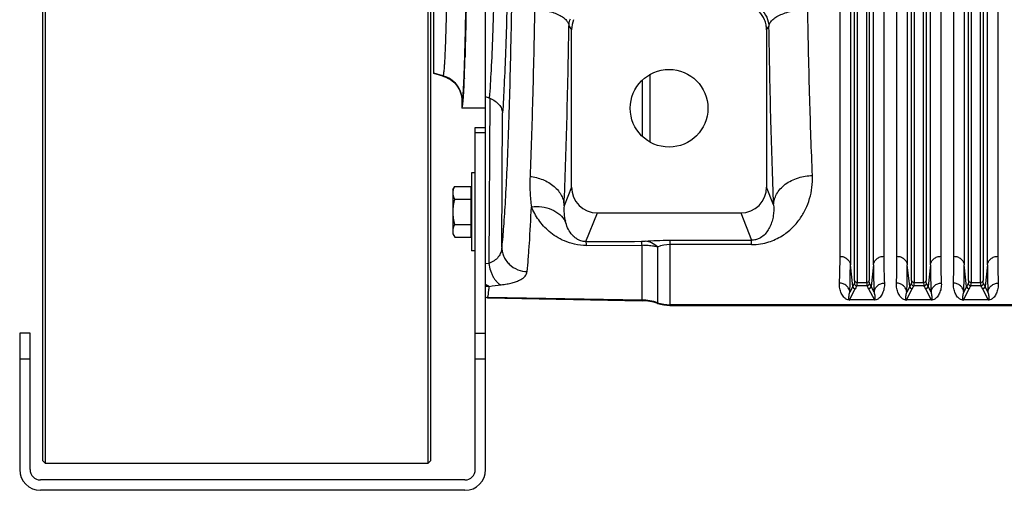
# Model space of a CAD drawing. Extents: x -3157 to 1181, y 8 to 2342.
# Tile 43 of 75: x -2144 to -1764, y 1797 to 1978. Entities that reach past the tile are written whole.
import ezdxf

# ---------------------------------------------------------------- set-up
doc = ezdxf.new("R2010")
doc.units = 0
doc.header["$LTSCALE"] = 65.395
doc.layers.get('0').update_dxf_attribs({"linetype": 'CONTINUOUS'})

msp = doc.modelspace()

# ---------------------------------------------------------------- linework, layer by layer
at = {"color": 7, "linetype": 'CONTINUOUS'}
for p, q in [((-2135.41, 2330), (-2135.41, 1808)), ((-2134.41, 2331), (-2134.41, 1807)), ((-1986.41, 1807), (-1986.41, 2331)), ((-1985.41, 1808), (-1985.41, 2330)), ((-1968.21, 1804.5), (-1968.21, 1936.5)), ((-1968.21, 1936.5), (-1964.21, 1936.5)), ((-1964.21, 1875.36), (-1964.21, 1876.07)), ((-1964.21, 1804.5), (-1964.21, 1871.94)), ((-2144.21, 1857.17), (-2144.21, 1804.5)), ((-2140.21, 1857.17), (-2144.21, 1857.17)), ((-2140.21, 1804.5), (-2140.21, 1857.17)), ((-1968.21, 1857.17), (-1964.21, 1857.17)), ((-2135.41, 1808), (-2134.41, 1807)), ((-2134.41, 1807), (-1986.41, 1807)), ((-1985.41, 1808), (-1986.41, 1807)), ((-1972.21, 1800.5), (-2136.21, 1800.5)), ((-1972.21, 1796.5), (-2136.21, 1796.5))]:
    msp.add_line(p, q, dxfattribs=at)
at = {"color": 6, "linetype": 'CONTINUOUS'}
for p, q in [((-1964.21, 1876.07), (-1964.21, 2261.93)), ((-1984.21, 1957.35), (-1984.21, 2180.65)), ((-1931.03, 1913.57), (-1931.03, 1974.27)), ((-1855.68, 1974.27), (-1855.68, 1913.57)), ((-1980.76, 1956.43), (-1984.21, 1957.35)), ((-1973.36, 1946.77), (-1973.36, 1944.01)), ((-1964.21, 1944), (-1973.36, 1944)), ((-1969.71, 1919), (-1969.71, 1889)), ((-1968.21, 1919), (-1969.71, 1919)), ((-1976.91, 1912.5), (-1976.15, 1913.82)), ((-1976.15, 1913.82), (-1969.91, 1913.82)), ((-1976.91, 1912.5), (-1976.91, 1895.5)), ((-1976.15, 1908.91), (-1969.91, 1908.91)), ((-1921.06, 1903.56), (-1865.66, 1903.56)), ((-1976.15, 1899.09), (-1969.91, 1899.09)), ((-1976.91, 1895.5), (-1976.15, 1894.19)), ((-1976.15, 1894.19), (-1969.91, 1894.19)), ((-1925.2, 1891.01), (-1903.8, 1891.08)), ((-1968.21, 1889), (-1969.71, 1889)), ((-1964.21, 1871.94), (-1964.21, 1875.36)), ((-1963.54, 1870.74), (-1903.8, 1869.7)), ((-1893, 1867.88), (-1622.36, 1867.88))]:
    msp.add_line(p, q, dxfattribs=at)
at = {"color": 2, "linetype": 'CONTINUOUS'}
for p, q in [((-1827.31, 1886.83), (-1827.31, 2009.79)), ((-1810.4, 2009.79), (-1810.4, 1886.83)), ((-1805.31, 1886.83), (-1805.31, 2009.79)), ((-1788.4, 2009.79), (-1788.4, 1886.83)), ((-1783.31, 1886.83), (-1783.31, 2009.79)), ((-1766.4, 2009.79), (-1766.4, 1886.83)), ((-1972.44, 1955.47), (-1972.44, 1955.59)), ((-1900.61, 1930.87), (-1900.61, 1957.13)), ((-1969.91, 1913.82), (-1969.91, 1894.19)), ((-1963.54, 1870.74), (-1963.42, 1870.98)), ((-1814.06, 1869.97), (-1823.66, 1869.97)), ((-1823.66, 1869.97), (-1823.66, 1869.94)), ((-1814.06, 1869.94), (-1814.06, 1869.97)), ((-1792.06, 1869.97), (-1801.66, 1869.97)), ((-1801.66, 1869.97), (-1801.66, 1869.94)), ((-1792.06, 1869.94), (-1792.06, 1869.97)), ((-1770.06, 1869.97), (-1779.66, 1869.97)), ((-1779.66, 1869.97), (-1779.66, 1869.94)), ((-1770.06, 1869.94), (-1770.06, 1869.97))]:
    msp.add_line(p, q, dxfattribs=at)
at = {"color": 9, "linetype": 'CONTINUOUS'}
for p, q in [((-1823.33, 2008.73), (-1823.33, 1883.57)), ((-1814.38, 1883.57), (-1814.38, 2008.73)), ((-1801.33, 2008.73), (-1801.33, 1883.57)), ((-1792.38, 1883.57), (-1792.38, 2008.73)), ((-1779.33, 2008.73), (-1779.33, 1883.57)), ((-1770.38, 1883.57), (-1770.38, 2008.73)), ((-1821.7, 1877.51), (-1821.7, 2002.79)), ((-1820.7, 2002.52), (-1820.7, 1876.73)), ((-1817.01, 1876.73), (-1817.01, 2002.52)), ((-1816.02, 2002.79), (-1816.02, 1877.51)), ((-1799.7, 1877.51), (-1799.7, 2002.79)), ((-1798.7, 2002.52), (-1798.7, 1876.73)), ((-1795.01, 1876.73), (-1795.01, 2002.52)), ((-1794.02, 2002.79), (-1794.02, 1877.51)), ((-1777.7, 1877.51), (-1777.7, 2002.79)), ((-1776.7, 2002.52), (-1776.7, 1876.73)), ((-1773.01, 1876.73), (-1773.01, 2002.52)), ((-1772.02, 2002.79), (-1772.02, 1877.51)), ((-1932.03, 1975.77), (-1931.03, 1974.27)), ((-1855.68, 1974.27), (-1854.78, 1975.62)), ((-1972.27, 1963.79), (-1972.26, 1963.87)), ((-1980.7, 1956.55), (-1984.21, 1957.49)), ((-1980.7, 1956.55), (-1980.76, 1956.43)), ((-1903.8, 1954.77), (-1903.8, 1933.23)), ((-1962.64, 1947.85), (-1963.04, 1884.06)), ((-1973.36, 1946.77), (-1973.29, 1946.9)), ((-1958, 1890.39), (-1957.67, 1942.21)), ((-1964.21, 1934.5), (-1968.21, 1934.5)), ((-1931.03, 1913.57), (-1933.92, 1906.34)), ((-1852.96, 1906.75), (-1855.68, 1913.57)), ((-1925.46, 1892.54), (-1921.06, 1903.56)), ((-1865.66, 1903.56), (-1861.46, 1893.04)), ((-1903.8, 1869.7), (-1903.8, 1891.08)), ((-1897.78, 1890.43), (-1897.78, 1868.66)), ((-1893, 1893.04), (-1861.46, 1893.04)), ((-1893, 1893.04), (-1893, 1867.88)), ((-1861.46, 1891.36), (-1893, 1891.36)), ((-1861.46, 1891.36), (-1861.46, 1893.04)), ((-1963.04, 1884.06), (-1964.21, 1883.92)), ((-1822.4, 1875.23), (-1823.33, 1883.57)), ((-1814.38, 1883.57), (-1815.31, 1875.23)), ((-1800.4, 1875.23), (-1801.33, 1883.57)), ((-1792.38, 1883.57), (-1793.31, 1875.23)), ((-1778.4, 1875.23), (-1779.33, 1883.57)), ((-1770.38, 1883.57), (-1771.31, 1875.23)), ((-1822.4, 1875.23), (-1823.54, 1873.02)), ((-1816.92, 1875.43), (-1820.79, 1875.43)), ((-1820.7, 1876.73), (-1817.01, 1876.73)), ((-1814.17, 1873.02), (-1815.31, 1875.23)), ((-1800.4, 1875.23), (-1801.54, 1873.02)), ((-1794.92, 1875.43), (-1798.79, 1875.43)), ((-1798.7, 1876.73), (-1795.01, 1876.73)), ((-1792.17, 1873.02), (-1793.31, 1875.23)), ((-1778.4, 1875.23), (-1779.54, 1873.02)), ((-1772.92, 1875.43), (-1776.79, 1875.43)), ((-1776.7, 1876.73), (-1773.01, 1876.73)), ((-1770.17, 1873.02), (-1771.31, 1875.23)), ((-1823.66, 1869.97), (-1821.41, 1874.32)), ((-1816.3, 1874.32), (-1814.06, 1869.97)), ((-1801.66, 1869.97), (-1799.41, 1874.32)), ((-1794.3, 1874.32), (-1792.06, 1869.97)), ((-1779.66, 1869.97), (-1777.41, 1874.32)), ((-1772.3, 1874.32), (-1770.06, 1869.97)), ((-1903.8, 1869.94), (-1963.42, 1870.98)), ((-1622.36, 1868.12), (-1893, 1868.12)), ((-2140.21, 1847.17), (-2144.21, 1847.17)), ((-1964.21, 1847.17), (-1968.21, 1847.17))]:
    msp.add_line(p, q, dxfattribs=at)
at = {"color": 6, "linetype": 'CONTINUOUS'}
msp.add_circle((-1893.36, 1944), 15, dxfattribs=at)
for centre, radius, start, end in [((-1921.02, 1974.27), 10.01, 156.9972, 180.0046), ((-1965.16, 1941.77), 6.59, 67.537, 69.0598), ((-1904.15, 1849.71), 19.99, 71.422, 88.9992), ((-1893, 1882.87), 14.99, 251.422, 269.9998)]:
    msp.add_arc(centre, radius, start, end, dxfattribs=at)
at = {"color": 2, "linetype": 'CONTINUOUS'}
for centre, radius, start, end in [((-2750.22, 1984.28), 778.31, 357.88762, 358.49194), ((-1969.83, 1955.28), 2.61, 175.8629, 177.817), ((-1962.63, 1885.48), 10.24, 261.1407, 268.8132), ((-1963.23, 1880.99), 10.01, 264.424, 268.9648), ((-1823.66, 1872.34), 2.4, 265.6766, 268.0119), ((-1823.65, 1872.69), 2.75, 268.0759, 269.9175), ((-1801.66, 1872.34), 2.4, 265.6766, 268.0119), ((-1801.65, 1872.69), 2.75, 268.0759, 269.9175), ((-1779.66, 1872.34), 2.4, 265.6766, 268.0119), ((-1779.65, 1872.69), 2.75, 268.0759, 269.9175)]:
    msp.add_arc(centre, radius, start, end, dxfattribs=at)
at = {"color": 9, "linetype": 'CONTINUOUS'}
for centre, radius, start, end in [((-1916.62, 1904.73), 17.37, 174.6781, 194.6216), ((-1904.12, 1912.78), 20.15, 270.1759, 274.4588), ((-1893.01, 1878.68), 12.68, 89.9804, 112.1039), ((-1961.89, 1885.55), 10.23, 256.8918, 257.1606), ((-1961.88, 1885.57), 10.24, 257.1619, 262.3926), ((-2015.87, 2321.78), 449.68, 276.7724, 277.3661), ((-1805.49, 1866.48), 19.04, 148.8447, 152.6625), ((-1821.41, 1875.32), 1, 185.4311, 269.8752), ((-1820.79, 1876.43), 1, 185.2752, 269.8387), ((-1805.02, 1865.84), 18.46, 148.7192, 152.6505), ((-1816.93, 1876.43), 1, 270.1605, 354.6363), ((-1833.06, 1865.64), 18.87, 27.3924, 31.2374), ((-1816.31, 1875.32), 1, 270.1248, 354.5689), ((-1783.49, 1866.48), 19.04, 148.8447, 152.6625), ((-1799.41, 1875.32), 1, 185.4311, 269.8752), ((-1798.79, 1876.43), 1, 185.2752, 269.8387), ((-1783.02, 1865.84), 18.46, 148.7192, 152.6505), ((-1794.93, 1876.43), 1, 270.1605, 354.6363), ((-1811.06, 1865.64), 18.87, 27.3924, 31.2374), ((-1794.31, 1875.32), 1, 270.1248, 354.5689), ((-1761.49, 1866.48), 19.04, 148.8447, 152.6625), ((-1777.41, 1875.32), 1, 185.4311, 269.8752), ((-1776.79, 1876.43), 1, 185.2752, 269.8387), ((-1761.02, 1865.84), 18.46, 148.7192, 152.6505), ((-1772.93, 1876.43), 1, 270.1605, 354.6363), ((-1789.06, 1865.64), 18.87, 27.3924, 31.2374), ((-1772.31, 1875.32), 1, 270.1248, 354.5689), ((-1904.15, 1849.93), 20.01, 71.4438, 89.0008), ((-1893, 1883.13), 15.01, 251.4438, 270.0002)]:
    msp.add_arc(centre, radius, start, end, dxfattribs=at)
at = {"color": 7, "linetype": 'CONTINUOUS'}
for centre, radius, start, end in [((-2136.21, 1804.5), 8, 180, 270), ((-2136.21, 1804.5), 4, 180, 270), ((-1972.21, 1804.5), 8, 270, 360), ((-1972.21, 1804.5), 4, 270, 360)]:
    msp.add_arc(centre, radius, start, end, dxfattribs=at)
at = {"color": 6, "linetype": 'CONTINUOUS'}
for centre, major_axis, ratio, start_param, end_param in [((-1973.36, 2069), (0, 125), 0.017455, -3.141593, -2.711622), ((-1921.03, 1913.6), (-3.72, -9.33), 0.995592, -1.189503, 0.378252), ((-1865.69, 1913.6), (3.72, -9.33), 0.995592, -0.378252, 1.189503)]:
    msp.add_ellipse(centre, major_axis=major_axis, ratio=ratio, start_param=start_param, end_param=end_param, dxfattribs=at)
at = {"color": 9, "linetype": 'CONTINUOUS'}
for points, knots in [([(-1980.7, 2181.45), (-1980.67, 2181.42), (-1980.64, 2181.32), (-1980.59, 2181.14), (-1980.54, 2180.9), (-1980.46, 2180.44), (-1980.38, 2179.72), (-1980.28, 2178.65), (-1980.18, 2177.33), (-1980.08, 2175.76), (-1979.99, 2173.94), (-1979.89, 2171.87), (-1979.8, 2169.57), (-1979.68, 2166.04), (-1979.53, 2161.08), (-1979.37, 2154.5), (-1979.22, 2147.12), (-1979.09, 2139.02), (-1978.97, 2130.27), (-1978.87, 2120.95), (-1978.75, 2107.64), (-1978.65, 2090.27), (-1978.62, 2069), (-1978.65, 2047.73), (-1978.75, 2030.36), (-1978.87, 2017.05), (-1978.97, 2007.73), (-1979.09, 1998.98), (-1979.22, 1990.88), (-1979.37, 1983.51), (-1979.53, 1976.92), (-1979.68, 1971.96), (-1979.8, 1968.43), (-1979.89, 1966.13), (-1979.99, 1964.07), (-1980.08, 1962.25), (-1980.18, 1960.67), (-1980.28, 1959.35), (-1980.38, 1958.29), (-1980.46, 1957.56), (-1980.54, 1957.1), (-1980.59, 1956.86), (-1980.64, 1956.68), (-1980.67, 1956.58), (-1980.7, 1956.55)], [0, 0, 0, 0, 0.000553, 0.001378, 0.002484, 0.003873, 0.007502, 0.012267, 0.018157, 0.025161, 0.033263, 0.042446, 0.052687, 0.063965, 0.089521, 0.11888, 0.151768, 0.187884, 0.226891, 0.268429, 0.312114, 0.404287, 0.5, 0.595713, 0.687886, 0.731571, 0.773109, 0.812116, 0.848232, 0.88112, 0.910479, 0.936035, 0.947313, 0.957554, 0.966737, 0.974839, 0.981843, 0.987733, 0.992498, 0.996127, 0.997516, 0.998622, 0.999447, 1, 1, 1, 1]), ([(-1972.26, 1963.87), (-1972.09, 1969.77), (-1971.81, 1983.24), (-1971.51, 2005.5), (-1971.3, 2031.36), (-1971.24, 2049.67), (-1971.22, 2059.19)], [0, 0, 0, 0, 0.185896, 0.423909, 0.700517, 1, 1, 1, 1]), ([(-1960.59, 2005.71), (-1960.7, 1999.78), (-1960.96, 1988.56), (-1961.47, 1972.88), (-1962.05, 1959.55), (-1962.53, 1951.49), (-1962.81, 1947.92)], [0, 0, 0, 0, 0.30801, 0.581616, 0.814154, 1, 1, 1, 1]), ([(-1953.89, 2005.87), (-1954.05, 1993.12), (-1954.36, 1974.61), (-1954.95, 1950.85), (-1955.44, 1935.15), (-1955.99, 1921.16), (-1956.59, 1909.06), (-1957.23, 1899.02), (-1957.73, 1893.02), (-1958, 1890.39)], [0, 0, 0, 0, 0.330888, 0.480529, 0.617039, 0.738678, 0.843898, 0.93137, 1, 1, 1, 1]), ([(-1955.67, 1997.96), (-1955.78, 1992.33), (-1956.02, 1981.67), (-1956.48, 1966.67), (-1957.01, 1953.71), (-1957.44, 1945.78), (-1957.67, 1942.21)], [0, 0, 0, 0, 0.302416, 0.573359, 0.807435, 1, 1, 1, 1]), ([(-1945.32, 1982.27), (-1945.52, 1970.63), (-1945.97, 1949.09), (-1946.66, 1927.56), (-1947.07, 1917.67)], [0, 0, 0, 0, 0.540443, 1, 1, 1, 1]), ([(-1945.32, 1982.27), (-1944.46, 1982.21), (-1942.75, 1982.04), (-1940.25, 1981.57), (-1937.92, 1980.91), (-1935.89, 1980.07), (-1934.24, 1979.09), (-1933.03, 1978.03), (-1932.27, 1976.92), (-1932.06, 1976.13), (-1932.03, 1975.77)], [0, 0, 0, 0, 0.164475, 0.328286, 0.48414, 0.625339, 0.747212, 0.848263, 0.930699, 1, 1, 1, 1]), ([(-1865.11, 1985.11), (-1864.43, 1985.11), (-1863.08, 1984.98), (-1861.14, 1984.41), (-1859.36, 1983.49), (-1857.31, 1981.88), (-1855.43, 1979.28), (-1854.83, 1976.82), (-1854.78, 1975.62)], [0, 0, 0, 0, 0.131314, 0.262194, 0.391944, 0.519826, 0.766245, 1, 1, 1, 1]), ([(-1854.78, 1975.62), (-1854.75, 1976.02), (-1854.49, 1976.9), (-1853.56, 1978.1), (-1852.1, 1979.23), (-1850.15, 1980.23), (-1847.8, 1981.04), (-1845.2, 1981.63), (-1842.5, 1982), (-1840.69, 1982.09), (-1839.79, 1982.1)], [0, 0, 0, 0, 0.069489, 0.153895, 0.258975, 0.38573, 0.530555, 0.686587, 0.845628, 1, 1, 1, 1]), ([(-1837.97, 1918.02), (-1838.39, 1927.88), (-1839.11, 1949.24), (-1839.59, 1970.6), (-1839.79, 1982.1)], [0, 0, 0, 0, 0.461781, 1, 1, 1, 1]), ([(-1932.03, 1975.77), (-1932.02, 1976.01), (-1931.95, 1976.96), (-1931.71, 1977.9), (-1931.46, 1978.58)], [0, 0, 0, 0, 0.246758, 1, 1, 1, 1]), ([(-1933.92, 1906.34), (-1933.48, 1916.97), (-1932.73, 1940.11), (-1932.25, 1963.26), (-1932.03, 1975.77)], [0, 0, 0, 0, 0.459545, 1, 1, 1, 1]), ([(-1852.96, 1906.75), (-1853.38, 1917.35), (-1854.1, 1940.3), (-1854.58, 1963.26), (-1854.78, 1975.62)], [0, 0, 0, 0, 0.46177, 1, 1, 1, 1]), ([(-1972.56, 1955.46), (-1972.54, 1956.07), (-1972.42, 1958.85), (-1972.33, 1961.63), (-1972.27, 1963.79)], [0, 0, 0, 0, 0.22015, 1, 1, 1, 1]), ([(-1973.29, 1946.89), (-1973.29, 1947.95), (-1973.64, 1950.14), (-1975.2, 1953.09), (-1977.66, 1955.37), (-1979.68, 1956.27), (-1980.7, 1956.55)], [0, 0, 0, 0, 0.243137, 0.499938, 0.756775, 1, 1, 1, 1]), ([(-1973.29, 1946.9), (-1973.27, 1946.93), (-1973.23, 1947.02), (-1973.16, 1947.28), (-1973.09, 1947.75), (-1973, 1948.49), (-1972.91, 1949.45), (-1972.82, 1950.64), (-1972.73, 1952.05), (-1972.64, 1953.68), (-1972.59, 1954.84), (-1972.56, 1955.46)], [0, 0, 0, 0, 0.013788, 0.033925, 0.09363, 0.17958, 0.29187, 0.430312, 0.594685, 0.784697, 1, 1, 1, 1]), ([(-1947.07, 1917.67), (-1947.11, 1916.65), (-1947.15, 1914.63), (-1947.08, 1911.65), (-1946.88, 1908.75), (-1946.66, 1906.86), (-1946.53, 1905.93)], [0, 0, 0, 0, 0.2606, 0.514426, 0.761121, 1, 1, 1, 1]), ([(-1947.07, 1917.67), (-1945.39, 1917.49), (-1942.87, 1916.87), (-1939.82, 1915.37), (-1937.77, 1913.92), (-1936.09, 1912.19), (-1934.87, 1910.3), (-1934.12, 1908.33), (-1933.94, 1906.99), (-1933.92, 1906.34)], [0, 0, 0, 0, 0.26918, 0.406362, 0.540141, 0.667495, 0.78665, 0.897245, 1, 1, 1, 1]), ([(-1861.46, 1891.36), (-1860.3, 1891.36), (-1858.05, 1891.53), (-1854.03, 1892.48), (-1849.81, 1894.45), (-1845.83, 1897.58), (-1842.81, 1901.11), (-1840.54, 1904.95), (-1838.94, 1909.08), (-1838.03, 1913.47), (-1837.91, 1916.5), (-1837.97, 1918.02)], [0, 0, 0, 0, 0.087969, 0.169861, 0.312034, 0.435857, 0.550723, 0.661841, 0.772347, 0.884454, 1, 1, 1, 1]), ([(-1852.96, 1906.75), (-1852.94, 1907.44), (-1852.72, 1908.86), (-1851.86, 1910.95), (-1850.42, 1912.95), (-1848.46, 1914.73), (-1846.09, 1916.17), (-1842.62, 1917.55), (-1839.81, 1917.99), (-1837.97, 1918.02)], [0, 0, 0, 0, 0.09973, 0.208581, 0.327587, 0.456277, 0.592224, 0.73138, 1, 1, 1, 1]), ([(-1948.18, 1880.91), (-1948.02, 1882.55), (-1947.71, 1886.13), (-1947.11, 1894.47), (-1946.75, 1901.17), (-1946.53, 1905.93)], [0, 0, 0, 0, 0.196798, 0.429837, 1, 1, 1, 1]), ([(-1946.53, 1905.93), (-1945.2, 1906.08), (-1942.53, 1906.09), (-1938.72, 1905.11), (-1935.53, 1903.17), (-1933.99, 1901.32), (-1933.43, 1900.35)], [0, 0, 0, 0, 0.266103, 0.528847, 0.775264, 1, 1, 1, 1]), ([(-1925.2, 1891.02), (-1926.75, 1891.02), (-1929.69, 1891.32), (-1933.67, 1892.58), (-1936.95, 1894.32), (-1940.43, 1896.9), (-1943.85, 1900.68), (-1945.78, 1904.16), (-1946.53, 1905.93)], [0, 0, 0, 0, 0.168893, 0.319387, 0.451225, 0.570814, 0.790356, 1, 1, 1, 1]), ([(-1852.96, 1906.75), (-1852.83, 1905.31), (-1852.91, 1903.13), (-1853.53, 1900.37), (-1854.25, 1898.43), (-1855.26, 1896.62), (-1856.66, 1894.93), (-1858.27, 1893.76), (-1859.95, 1893.15), (-1860.94, 1893.04), (-1861.46, 1893.04)], [0, 0, 0, 0, 0.242698, 0.358549, 0.472345, 0.586215, 0.704178, 0.83564, 0.912983, 1, 1, 1, 1]), ([(-1925.46, 1892.54), (-1926.14, 1892.53), (-1927.41, 1892.71), (-1929.01, 1893.49), (-1930.22, 1894.46), (-1931.46, 1895.85), (-1932.61, 1897.8), (-1933.2, 1899.49), (-1933.43, 1900.35)], [0, 0, 0, 0, 0.170512, 0.314333, 0.439731, 0.556091, 0.778454, 1, 1, 1, 1]), ([(-1958, 1890.39), (-1958.03, 1889.71), (-1958.27, 1888.34), (-1959.27, 1886.48), (-1960.91, 1884.98), (-1962.29, 1884.32), (-1963.04, 1884.06)], [0, 0, 0, 0, 0.239096, 0.474598, 0.72333, 1, 1, 1, 1]), ([(-1958, 1890.39), (-1957.99, 1889.82), (-1957.87, 1888.65), (-1957.33, 1886.91), (-1956.41, 1885.23), (-1954.72, 1883.23), (-1951.95, 1881.47), (-1949.41, 1880.95), (-1948.18, 1880.91)], [0, 0, 0, 0, 0.113787, 0.234826, 0.361814, 0.492766, 0.754671, 1, 1, 1, 1]), ([(-1925.2, 1891.02), (-1925.21, 1891.21), (-1925.25, 1891.56), (-1925.32, 1892), (-1925.38, 1892.32), (-1925.43, 1892.48), (-1925.46, 1892.54)], [0, 0, 0, 0, 0.377901, 0.669656, 0.87558, 1, 1, 1, 1]), ([(-1903.8, 1891.08), (-1903.82, 1891.27), (-1903.85, 1891.62), (-1903.92, 1892.07), (-1903.98, 1892.39), (-1904.03, 1892.57), (-1904.06, 1892.62)], [0, 0, 0, 0, 0.370813, 0.662797, 0.872367, 1, 1, 1, 1]), ([(-1897.78, 1890.43), (-1898.26, 1890.53), (-1899.5, 1890.75), (-1901.5, 1891), (-1903.03, 1891.07), (-1903.8, 1891.08)], [0, 0, 0, 0, 0.244859, 0.619743, 1, 1, 1, 1]), ([(-1902.55, 1892.69), (-1901.09, 1892.8), (-1897.91, 1892.98), (-1894.72, 1893.04), (-1893, 1893.04)], [0, 0, 0, 0, 0.461136, 1, 1, 1, 1]), ([(-1897.78, 1890.43), (-1898.47, 1891.05), (-1899.95, 1892.09), (-1901.71, 1892.6), (-1902.55, 1892.69)], [0, 0, 0, 0, 0.521809, 1, 1, 1, 1]), ([(-1827.31, 1886.83), (-1826.84, 1886.83), (-1825.87, 1886.68), (-1824.79, 1886.09), (-1824.1, 1885.4), (-1823.58, 1884.65), (-1823.38, 1884), (-1823.33, 1883.57)], [0, 0, 0, 0, 0.25116, 0.514527, 0.644426, 0.769808, 1, 1, 1, 1]), ([(-1814.38, 1883.57), (-1814.34, 1884), (-1814.13, 1884.65), (-1813.62, 1885.4), (-1812.93, 1886.09), (-1811.84, 1886.68), (-1810.87, 1886.83), (-1810.4, 1886.83)], [0, 0, 0, 0, 0.230192, 0.355574, 0.485473, 0.74884, 1, 1, 1, 1]), ([(-1805.31, 1886.83), (-1804.84, 1886.83), (-1803.87, 1886.68), (-1802.79, 1886.09), (-1802.1, 1885.4), (-1801.58, 1884.65), (-1801.38, 1884), (-1801.33, 1883.57)], [0, 0, 0, 0, 0.25116, 0.514527, 0.644426, 0.769808, 1, 1, 1, 1]), ([(-1792.38, 1883.57), (-1792.34, 1884), (-1792.13, 1884.65), (-1791.62, 1885.4), (-1790.93, 1886.09), (-1789.84, 1886.68), (-1788.87, 1886.83), (-1788.4, 1886.83)], [0, 0, 0, 0, 0.230192, 0.355574, 0.485473, 0.74884, 1, 1, 1, 1]), ([(-1783.31, 1886.83), (-1782.84, 1886.83), (-1781.87, 1886.68), (-1780.79, 1886.09), (-1780.1, 1885.4), (-1779.58, 1884.65), (-1779.38, 1884), (-1779.33, 1883.57)], [0, 0, 0, 0, 0.25116, 0.514527, 0.644426, 0.769808, 1, 1, 1, 1]), ([(-1770.38, 1883.57), (-1770.34, 1884), (-1770.13, 1884.65), (-1769.62, 1885.4), (-1768.93, 1886.09), (-1767.84, 1886.68), (-1766.87, 1886.83), (-1766.4, 1886.83)], [0, 0, 0, 0, 0.230192, 0.355574, 0.485473, 0.74884, 1, 1, 1, 1]), ([(-1963.04, 1884.06), (-1962.89, 1883.14), (-1962.56, 1881.77), (-1961.9, 1880.04), (-1961.3, 1878.84), (-1960.61, 1877.77), (-1959.67, 1876.67), (-1958.82, 1876.04), (-1958.22, 1875.82)], [0, 0, 0, 0, 0.281815, 0.42376, 0.560892, 0.689334, 0.806223, 1, 1, 1, 1]), ([(-1823.54, 1873.02), (-1823.46, 1874.61), (-1823.36, 1878.13), (-1823.33, 1881.64), (-1823.33, 1883.57)], [0, 0, 0, 0, 0.45262, 1, 1, 1, 1]), ([(-1814.38, 1883.57), (-1814.38, 1881.64), (-1814.36, 1878.13), (-1814.25, 1874.61), (-1814.17, 1873.02)], [0, 0, 0, 0, 0.547382, 1, 1, 1, 1]), ([(-1801.54, 1873.02), (-1801.46, 1874.61), (-1801.36, 1878.13), (-1801.33, 1881.64), (-1801.33, 1883.57)], [0, 0, 0, 0, 0.45262, 1, 1, 1, 1]), ([(-1792.38, 1883.57), (-1792.38, 1881.64), (-1792.36, 1878.13), (-1792.25, 1874.61), (-1792.17, 1873.02)], [0, 0, 0, 0, 0.547382, 1, 1, 1, 1]), ([(-1779.54, 1873.02), (-1779.46, 1874.61), (-1779.36, 1878.13), (-1779.33, 1881.64), (-1779.33, 1883.57)], [0, 0, 0, 0, 0.45262, 1, 1, 1, 1]), ([(-1770.38, 1883.57), (-1770.38, 1881.64), (-1770.36, 1878.13), (-1770.25, 1874.61), (-1770.17, 1873.02)], [0, 0, 0, 0, 0.547382, 1, 1, 1, 1]), ([(-1958.22, 1875.82), (-1957.46, 1875.91), (-1956.04, 1876.13), (-1954.04, 1876.57), (-1952.33, 1877.09), (-1950.9, 1877.7), (-1949.77, 1878.38), (-1948.93, 1879.15), (-1948.37, 1880), (-1948.21, 1880.61), (-1948.18, 1880.91)], [0, 0, 0, 0, 0.191041, 0.361905, 0.511593, 0.640369, 0.749787, 0.84282, 0.924131, 1, 1, 1, 1]), ([(-1963.42, 1870.98), (-1963.39, 1871.04), (-1963.33, 1871.21), (-1963.26, 1871.5), (-1963.19, 1871.9), (-1963.09, 1872.61), (-1962.97, 1873.73), (-1962.88, 1874.7), (-1962.84, 1875.24)], [0, 0, 0, 0, 0.049089, 0.11948, 0.211578, 0.325525, 0.619081, 1, 1, 1, 1]), ([(-1823.54, 1873.02), (-1823.59, 1873.47), (-1823.87, 1874.4), (-1824.78, 1875.56), (-1826.08, 1876.32), (-1827.05, 1876.49), (-1827.52, 1876.49)], [0, 0, 0, 0, 0.236494, 0.493398, 0.754352, 1, 1, 1, 1]), ([(-1821.7, 1877.51), (-1821.7, 1877.36), (-1821.7, 1877.09), (-1821.71, 1876.74), (-1821.74, 1876.52), (-1821.76, 1876.39), (-1821.78, 1876.35), (-1821.78, 1876.34)], [0, 0, 0, 0, 0.385243, 0.681945, 0.886748, 0.954562, 1, 1, 1, 1]), ([(-1821.7, 1877.51), (-1821.69, 1877.41), (-1821.61, 1877.19), (-1821.31, 1876.85), (-1820.94, 1876.73), (-1820.7, 1876.73)], [0, 0, 0, 0, 0.22681, 0.481043, 1, 1, 1, 1]), ([(-1820.79, 1875.43), (-1820.78, 1875.44), (-1820.77, 1875.49), (-1820.74, 1875.63), (-1820.72, 1875.87), (-1820.7, 1876.26), (-1820.7, 1876.56), (-1820.7, 1876.73)], [0, 0, 0, 0, 0.044819, 0.112356, 0.31718, 0.614128, 1, 1, 1, 1]), ([(-1817.01, 1876.73), (-1816.78, 1876.73), (-1816.41, 1876.85), (-1816.1, 1877.19), (-1816.03, 1877.41), (-1816.02, 1877.51)], [0, 0, 0, 0, 0.518957, 0.77319, 1, 1, 1, 1]), ([(-1817.01, 1876.73), (-1817.01, 1876.56), (-1817.01, 1876.26), (-1816.99, 1875.87), (-1816.97, 1875.63), (-1816.95, 1875.49), (-1816.93, 1875.44), (-1816.92, 1875.43)], [0, 0, 0, 0, 0.385872, 0.682819, 0.887644, 0.955181, 1, 1, 1, 1]), ([(-1815.93, 1876.34), (-1815.94, 1876.35), (-1815.95, 1876.39), (-1815.98, 1876.52), (-1816, 1876.74), (-1816.01, 1877.09), (-1816.02, 1877.36), (-1816.02, 1877.51)], [0, 0, 0, 0, 0.045414, 0.113203, 0.317978, 0.614707, 1, 1, 1, 1]), ([(-1815.31, 1875.23), (-1815.36, 1875.32), (-1815.55, 1875.7), (-1815.76, 1876.06), (-1815.93, 1876.34)], [0, 0, 0, 0, 0.246482, 1, 1, 1, 1]), ([(-1814.17, 1873.02), (-1814.12, 1873.47), (-1813.85, 1874.4), (-1812.93, 1875.56), (-1811.64, 1876.32), (-1810.66, 1876.49), (-1810.19, 1876.49)], [0, 0, 0, 0, 0.236494, 0.493399, 0.754352, 1, 1, 1, 1]), ([(-1801.54, 1873.02), (-1801.59, 1873.47), (-1801.87, 1874.4), (-1802.78, 1875.56), (-1804.08, 1876.32), (-1805.05, 1876.49), (-1805.52, 1876.49)], [0, 0, 0, 0, 0.236494, 0.493398, 0.754352, 1, 1, 1, 1]), ([(-1799.7, 1877.51), (-1799.7, 1877.36), (-1799.7, 1877.09), (-1799.71, 1876.74), (-1799.74, 1876.52), (-1799.76, 1876.39), (-1799.78, 1876.35), (-1799.78, 1876.34)], [0, 0, 0, 0, 0.385243, 0.681945, 0.886748, 0.954562, 1, 1, 1, 1]), ([(-1799.7, 1877.51), (-1799.69, 1877.41), (-1799.61, 1877.19), (-1799.31, 1876.85), (-1798.94, 1876.73), (-1798.7, 1876.73)], [0, 0, 0, 0, 0.22681, 0.481043, 1, 1, 1, 1]), ([(-1798.79, 1875.43), (-1798.78, 1875.44), (-1798.77, 1875.49), (-1798.74, 1875.63), (-1798.72, 1875.87), (-1798.7, 1876.26), (-1798.7, 1876.56), (-1798.7, 1876.73)], [0, 0, 0, 0, 0.044819, 0.112356, 0.31718, 0.614128, 1, 1, 1, 1]), ([(-1795.01, 1876.73), (-1794.78, 1876.73), (-1794.41, 1876.85), (-1794.1, 1877.19), (-1794.03, 1877.41), (-1794.02, 1877.51)], [0, 0, 0, 0, 0.518957, 0.77319, 1, 1, 1, 1]), ([(-1795.01, 1876.73), (-1795.01, 1876.56), (-1795.01, 1876.26), (-1794.99, 1875.87), (-1794.97, 1875.63), (-1794.95, 1875.49), (-1794.93, 1875.44), (-1794.92, 1875.43)], [0, 0, 0, 0, 0.385872, 0.682819, 0.887644, 0.955181, 1, 1, 1, 1]), ([(-1793.93, 1876.34), (-1793.94, 1876.35), (-1793.95, 1876.39), (-1793.98, 1876.52), (-1794, 1876.74), (-1794.01, 1877.09), (-1794.02, 1877.36), (-1794.02, 1877.51)], [0, 0, 0, 0, 0.045414, 0.113203, 0.317978, 0.614707, 1, 1, 1, 1]), ([(-1793.31, 1875.23), (-1793.36, 1875.32), (-1793.55, 1875.7), (-1793.76, 1876.06), (-1793.93, 1876.34)], [0, 0, 0, 0, 0.246482, 1, 1, 1, 1]), ([(-1792.17, 1873.02), (-1792.12, 1873.47), (-1791.85, 1874.4), (-1790.93, 1875.56), (-1789.64, 1876.32), (-1788.66, 1876.49), (-1788.19, 1876.49)], [0, 0, 0, 0, 0.236494, 0.493399, 0.754352, 1, 1, 1, 1]), ([(-1779.54, 1873.02), (-1779.59, 1873.47), (-1779.87, 1874.4), (-1780.78, 1875.56), (-1782.08, 1876.32), (-1783.05, 1876.49), (-1783.52, 1876.49)], [0, 0, 0, 0, 0.236494, 0.493398, 0.754352, 1, 1, 1, 1]), ([(-1777.7, 1877.51), (-1777.7, 1877.36), (-1777.7, 1877.09), (-1777.71, 1876.74), (-1777.74, 1876.52), (-1777.76, 1876.39), (-1777.78, 1876.35), (-1777.78, 1876.34)], [0, 0, 0, 0, 0.385243, 0.681945, 0.886748, 0.954562, 1, 1, 1, 1]), ([(-1777.7, 1877.51), (-1777.69, 1877.41), (-1777.61, 1877.19), (-1777.31, 1876.85), (-1776.94, 1876.73), (-1776.7, 1876.73)], [0, 0, 0, 0, 0.22681, 0.481043, 1, 1, 1, 1]), ([(-1776.79, 1875.43), (-1776.78, 1875.44), (-1776.77, 1875.49), (-1776.74, 1875.63), (-1776.72, 1875.87), (-1776.7, 1876.26), (-1776.7, 1876.56), (-1776.7, 1876.73)], [0, 0, 0, 0, 0.044819, 0.112356, 0.31718, 0.614128, 1, 1, 1, 1]), ([(-1773.01, 1876.73), (-1772.78, 1876.73), (-1772.41, 1876.85), (-1772.1, 1877.19), (-1772.03, 1877.41), (-1772.02, 1877.51)], [0, 0, 0, 0, 0.518957, 0.77319, 1, 1, 1, 1]), ([(-1773.01, 1876.73), (-1773.01, 1876.56), (-1773.01, 1876.26), (-1772.99, 1875.87), (-1772.97, 1875.63), (-1772.95, 1875.49), (-1772.93, 1875.44), (-1772.92, 1875.43)], [0, 0, 0, 0, 0.385872, 0.682819, 0.887644, 0.955181, 1, 1, 1, 1]), ([(-1771.93, 1876.34), (-1771.94, 1876.35), (-1771.95, 1876.39), (-1771.98, 1876.52), (-1772, 1876.74), (-1772.01, 1877.09), (-1772.02, 1877.36), (-1772.02, 1877.51)], [0, 0, 0, 0, 0.045414, 0.113203, 0.317978, 0.614707, 1, 1, 1, 1]), ([(-1771.31, 1875.23), (-1771.36, 1875.32), (-1771.55, 1875.7), (-1771.76, 1876.06), (-1771.93, 1876.34)], [0, 0, 0, 0, 0.246481, 1, 1, 1, 1]), ([(-1770.17, 1873.02), (-1770.12, 1873.47), (-1769.85, 1874.4), (-1768.93, 1875.56), (-1767.64, 1876.32), (-1766.66, 1876.49), (-1766.19, 1876.49)], [0, 0, 0, 0, 0.236494, 0.493399, 0.754352, 1, 1, 1, 1]), ([(-1823.83, 1870.13), (-1823.86, 1870.23), (-1823.88, 1870.45), (-1823.89, 1870.78), (-1823.87, 1871.12), (-1823.83, 1871.6), (-1823.73, 1872.24), (-1823.62, 1872.76), (-1823.54, 1873.02)], [0, 0, 0, 0, 0.10846, 0.220734, 0.33777, 0.459717, 0.718862, 1, 1, 1, 1]), ([(-1814.17, 1873.02), (-1814.1, 1872.76), (-1813.98, 1872.24), (-1813.89, 1871.6), (-1813.84, 1871.12), (-1813.82, 1870.78), (-1813.83, 1870.45), (-1813.85, 1870.24), (-1813.88, 1870.14)], [0, 0, 0, 0, 0.28108, 0.540216, 0.662176, 0.779236, 0.891543, 1, 1, 1, 1]), ([(-1801.83, 1870.13), (-1801.86, 1870.23), (-1801.88, 1870.45), (-1801.89, 1870.78), (-1801.87, 1871.12), (-1801.83, 1871.6), (-1801.73, 1872.24), (-1801.62, 1872.76), (-1801.54, 1873.02)], [0, 0, 0, 0, 0.10846, 0.220734, 0.33777, 0.459717, 0.718862, 1, 1, 1, 1]), ([(-1792.17, 1873.02), (-1792.1, 1872.76), (-1791.98, 1872.24), (-1791.89, 1871.6), (-1791.84, 1871.12), (-1791.82, 1870.78), (-1791.83, 1870.45), (-1791.85, 1870.24), (-1791.88, 1870.14)], [0, 0, 0, 0, 0.28108, 0.540216, 0.662176, 0.779236, 0.891543, 1, 1, 1, 1]), ([(-1779.83, 1870.13), (-1779.86, 1870.23), (-1779.88, 1870.45), (-1779.89, 1870.78), (-1779.87, 1871.12), (-1779.83, 1871.6), (-1779.73, 1872.24), (-1779.62, 1872.76), (-1779.54, 1873.02)], [0, 0, 0, 0, 0.10846, 0.220734, 0.33777, 0.459717, 0.718862, 1, 1, 1, 1]), ([(-1770.17, 1873.02), (-1770.1, 1872.76), (-1769.98, 1872.24), (-1769.89, 1871.6), (-1769.84, 1871.12), (-1769.82, 1870.78), (-1769.83, 1870.45), (-1769.85, 1870.24), (-1769.88, 1870.14)], [0, 0, 0, 0, 0.28108, 0.540216, 0.662176, 0.779236, 0.891543, 1, 1, 1, 1]), ([(-1823.66, 1869.97), (-1823.69, 1869.97), (-1823.74, 1869.98), (-1823.8, 1870.05), (-1823.82, 1870.1), (-1823.83, 1870.13)], [0, 0, 0, 0, 0.3675, 0.598898, 1, 1, 1, 1]), ([(-1813.88, 1870.14), (-1813.9, 1870.1), (-1813.92, 1870.05), (-1813.97, 1869.98), (-1814.03, 1869.97), (-1814.06, 1869.97)], [0, 0, 0, 0, 0.402446, 0.633462, 1, 1, 1, 1]), ([(-1801.66, 1869.97), (-1801.69, 1869.97), (-1801.74, 1869.98), (-1801.8, 1870.05), (-1801.82, 1870.1), (-1801.83, 1870.13)], [0, 0, 0, 0, 0.3675, 0.598898, 1, 1, 1, 1]), ([(-1791.88, 1870.14), (-1791.9, 1870.1), (-1791.92, 1870.05), (-1791.97, 1869.98), (-1792.03, 1869.97), (-1792.06, 1869.97)], [0, 0, 0, 0, 0.402446, 0.633462, 1, 1, 1, 1]), ([(-1779.66, 1869.97), (-1779.69, 1869.97), (-1779.74, 1869.98), (-1779.8, 1870.05), (-1779.82, 1870.1), (-1779.83, 1870.13)], [0, 0, 0, 0, 0.3675, 0.598898, 1, 1, 1, 1]), ([(-1769.88, 1870.14), (-1769.9, 1870.1), (-1769.92, 1870.05), (-1769.97, 1869.98), (-1770.03, 1869.97), (-1770.06, 1869.97)], [0, 0, 0, 0, 0.402446, 0.633462, 1, 1, 1, 1])]:
    msp.add_open_spline(points, degree=3, knots=knots, dxfattribs=at)
at = {"color": 6, "linetype": 'CONTINUOUS'}
for points, knots in [([(-1971.18, 2059.19), (-1971.19, 2049.78), (-1971.26, 2031.65), (-1971.45, 2005.92), (-1971.74, 1983.52), (-1972.01, 1969.86), (-1972.18, 1963.79)], [0, 0, 0, 0, 0.295643, 0.570218, 0.809212, 1, 1, 1, 1]), ([(-1855.68, 1974.27), (-1855.68, 1974.92), (-1855.81, 1976.23), (-1856.57, 1978.74), (-1858.42, 1981.52), (-1861.2, 1983.37), (-1863.71, 1984.13), (-1865.02, 1984.26), (-1865.67, 1984.26)], [0, 0, 0, 0, 0.125302, 0.250605, 0.500002, 0.749396, 0.874697, 1, 1, 1, 1]), ([(-1980.76, 1956.43), (-1979.72, 1956.15), (-1977.7, 1955.23), (-1975.28, 1952.97), (-1973.72, 1950.05), (-1973.36, 1947.86), (-1973.36, 1946.77)], [0, 0, 0, 0, 0.25, 0.5, 0.750001, 1, 1, 1, 1]), ([(-1962.64, 1947.85), (-1961.92, 1947.56), (-1960.61, 1946.86), (-1959.02, 1945.48), (-1957.99, 1943.92), (-1957.7, 1942.76), (-1957.67, 1942.21)], [0, 0, 0, 0, 0.29708, 0.559406, 0.790263, 1, 1, 1, 1]), ([(-1976.15, 1913.82), (-1976.37, 1913.43), (-1976.75, 1912.65), (-1976.91, 1911.78), (-1976.91, 1911.36)], [0, 0, 0, 0, 0.514934, 1, 1, 1, 1]), ([(-1976.91, 1911.36), (-1976.91, 1910.94), (-1976.75, 1910.08), (-1976.37, 1909.29), (-1976.15, 1908.91)], [0, 0, 0, 0, 0.485066, 1, 1, 1, 1]), ([(-1976.15, 1908.91), (-1976.38, 1908.11), (-1976.76, 1906.49), (-1976.91, 1904.83), (-1976.91, 1904)], [0, 0, 0, 0, 0.500107, 1, 1, 1, 1]), ([(-1976.91, 1904), (-1976.91, 1903.17), (-1976.76, 1901.51), (-1976.38, 1899.89), (-1976.15, 1899.09)], [0, 0, 0, 0, 0.499893, 1, 1, 1, 1]), ([(-1976.15, 1899.09), (-1976.37, 1898.71), (-1976.75, 1897.93), (-1976.91, 1897.06), (-1976.91, 1896.64)], [0, 0, 0, 0, 0.514934, 1, 1, 1, 1]), ([(-1976.91, 1896.64), (-1976.91, 1896.54), (-1976.89, 1896.13), (-1976.8, 1895.72), (-1976.71, 1895.42)], [0, 0, 0, 0, 0.247416, 1, 1, 1, 1]), ([(-1976.71, 1895.42), (-1976.68, 1895.32), (-1976.52, 1894.89), (-1976.32, 1894.48), (-1976.15, 1894.19)], [0, 0, 0, 0, 0.243705, 1, 1, 1, 1])]:
    msp.add_open_spline(points, degree=3, knots=knots, dxfattribs=at)
for points in [[(-1962.81, 1947.92), (-1963.27, 1948.1), (-1963.74, 1948.28), (-1964.21, 1948.46)], [(-1925.46, 1892.54), (-1918.32, 1892.57), (-1911.19, 1892.59), (-1904.06, 1892.62)]]:
    msp.add_open_spline(points, degree=3, dxfattribs=at)
at = {"color": 2, "linetype": 'CONTINUOUS'}
for points, knots in [([(-1827.52, 1876.49), (-1827.44, 1878.05), (-1827.34, 1881.5), (-1827.31, 1884.95), (-1827.31, 1886.83)], [0, 0, 0, 0, 0.452646, 1, 1, 1, 1]), ([(-1810.4, 1886.83), (-1810.4, 1884.95), (-1810.38, 1881.5), (-1810.27, 1878.05), (-1810.19, 1876.49)], [0, 0, 0, 0, 0.547352, 1, 1, 1, 1]), ([(-1805.52, 1876.49), (-1805.44, 1878.05), (-1805.34, 1881.5), (-1805.31, 1884.95), (-1805.31, 1886.83)], [0, 0, 0, 0, 0.452646, 1, 1, 1, 1]), ([(-1788.4, 1886.83), (-1788.4, 1884.95), (-1788.38, 1881.5), (-1788.27, 1878.05), (-1788.19, 1876.49)], [0, 0, 0, 0, 0.547352, 1, 1, 1, 1]), ([(-1783.52, 1876.49), (-1783.44, 1878.05), (-1783.34, 1881.5), (-1783.31, 1884.95), (-1783.31, 1886.83)], [0, 0, 0, 0, 0.452646, 1, 1, 1, 1]), ([(-1766.4, 1886.83), (-1766.4, 1884.95), (-1766.38, 1881.5), (-1766.27, 1878.05), (-1766.19, 1876.49)], [0, 0, 0, 0, 0.547352, 1, 1, 1, 1]), ([(-1962.84, 1875.24), (-1962.96, 1875.28), (-1963.45, 1875.49), (-1963.9, 1875.8), (-1964.21, 1876.07)], [0, 0, 0, 0, 0.234177, 1, 1, 1, 1]), ([(-1823.84, 1869.94), (-1824.15, 1869.97), (-1824.63, 1870.1), (-1825.19, 1870.45), (-1825.57, 1870.77), (-1825.98, 1871.21), (-1826.42, 1871.81), (-1826.84, 1872.6), (-1827.17, 1873.47), (-1827.4, 1874.41), (-1827.53, 1875.43), (-1827.55, 1876.13), (-1827.52, 1876.49)], [0, 0, 0, 0, 0.112568, 0.180193, 0.238871, 0.294268, 0.402297, 0.511478, 0.624418, 0.742633, 0.867366, 1, 1, 1, 1]), ([(-1810.19, 1876.49), (-1810.17, 1876.13), (-1810.18, 1875.43), (-1810.31, 1874.41), (-1810.55, 1873.47), (-1810.88, 1872.6), (-1811.3, 1871.81), (-1811.73, 1871.21), (-1812.15, 1870.77), (-1812.53, 1870.45), (-1813.08, 1870.1), (-1813.57, 1869.97), (-1813.88, 1869.94)], [0, 0, 0, 0, 0.132573, 0.257248, 0.375405, 0.488292, 0.597421, 0.705403, 0.76078, 0.819445, 0.887083, 1, 1, 1, 1]), ([(-1801.84, 1869.94), (-1802.15, 1869.97), (-1802.63, 1870.1), (-1803.19, 1870.45), (-1803.57, 1870.77), (-1803.98, 1871.21), (-1804.42, 1871.81), (-1804.84, 1872.6), (-1805.17, 1873.47), (-1805.4, 1874.41), (-1805.53, 1875.43), (-1805.55, 1876.13), (-1805.52, 1876.49)], [0, 0, 0, 0, 0.112568, 0.180193, 0.238871, 0.294268, 0.402297, 0.511478, 0.624418, 0.742633, 0.867366, 1, 1, 1, 1]), ([(-1788.19, 1876.49), (-1788.17, 1876.13), (-1788.18, 1875.43), (-1788.31, 1874.41), (-1788.55, 1873.47), (-1788.88, 1872.6), (-1789.3, 1871.81), (-1789.73, 1871.21), (-1790.15, 1870.77), (-1790.53, 1870.45), (-1791.08, 1870.1), (-1791.57, 1869.97), (-1791.88, 1869.94)], [0, 0, 0, 0, 0.132573, 0.257248, 0.375405, 0.488292, 0.597421, 0.705403, 0.76078, 0.819445, 0.887083, 1, 1, 1, 1]), ([(-1779.84, 1869.94), (-1780.15, 1869.97), (-1780.63, 1870.1), (-1781.19, 1870.45), (-1781.57, 1870.77), (-1781.98, 1871.21), (-1782.42, 1871.81), (-1782.84, 1872.6), (-1783.17, 1873.47), (-1783.4, 1874.41), (-1783.53, 1875.43), (-1783.55, 1876.13), (-1783.52, 1876.49)], [0, 0, 0, 0, 0.112568, 0.180193, 0.238871, 0.294268, 0.402297, 0.511478, 0.624418, 0.742633, 0.867366, 1, 1, 1, 1]), ([(-1766.19, 1876.49), (-1766.17, 1876.13), (-1766.18, 1875.43), (-1766.31, 1874.41), (-1766.55, 1873.47), (-1766.88, 1872.6), (-1767.3, 1871.81), (-1767.73, 1871.21), (-1768.15, 1870.77), (-1768.53, 1870.45), (-1769.08, 1870.1), (-1769.57, 1869.97), (-1769.88, 1869.94)], [0, 0, 0, 0, 0.132573, 0.257248, 0.375405, 0.488292, 0.597421, 0.705403, 0.76078, 0.819445, 0.887083, 1, 1, 1, 1]), ([(-1813.88, 1869.94), (-1813.89, 1869.94), (-1813.95, 1869.94), (-1814.01, 1869.94), (-1814.06, 1869.94)], [0, 0, 0, 0, 0.23715, 1, 1, 1, 1]), ([(-1791.88, 1869.94), (-1791.89, 1869.94), (-1791.95, 1869.94), (-1792.01, 1869.94), (-1792.06, 1869.94)], [0, 0, 0, 0, 0.23715, 1, 1, 1, 1]), ([(-1769.88, 1869.94), (-1769.89, 1869.94), (-1769.95, 1869.94), (-1770.01, 1869.94), (-1770.06, 1869.94)], [0, 0, 0, 0, 0.23715, 1, 1, 1, 1])]:
    msp.add_open_spline(points, degree=3, knots=knots, dxfattribs=at)

doc.saveas('drawing.dxf')
